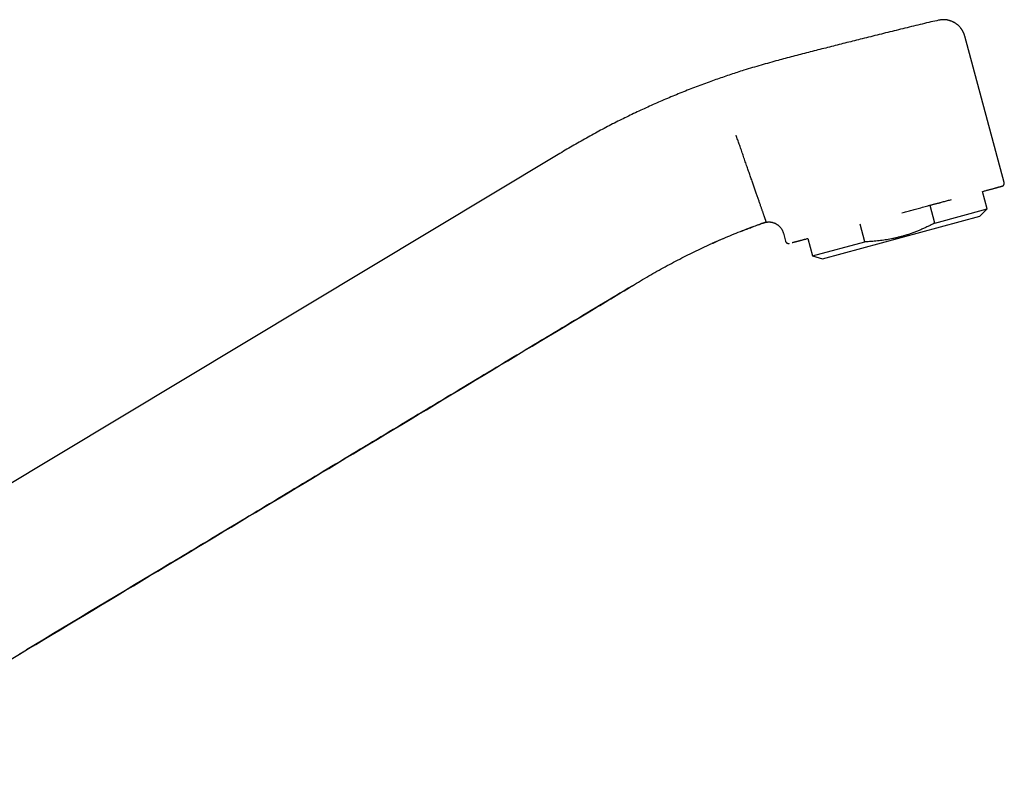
# Model space of a CAD drawing. Header units: millimetres. Extents: x 8 to 763, y 12 to 560.
# Tile 24 of 24: x 632 to 763, y 460 to 560. Entities that reach past the tile are written whole.
import ezdxf

# ---------------------------------------------------------------- set-up
doc = ezdxf.new("R2010")
doc.units = ezdxf.units.MM

msp = doc.modelspace()

# ---------------------------------------------------------------- linework, layer by layer
at = {"color": 7, "linetype": 'Continuous', "lineweight": 30}
for p, q in [((762.72, 538.86), (757.49, 558.25)), ((703.16, 542.28), (581.11, 468.94)), ((760.48, 535.36), (759.86, 537.67)), ((753.52, 533.48), (752.89, 535.82)), ((753.52, 533.48), (760.48, 535.36)), ((759.5, 534.38), (760.48, 535.36)), ((738.65, 528.75), (759.5, 534.38)), ((744.26, 530.99), (743.63, 533.33)), ((725.44, 531.39), (723.98, 530.75)), ((733.46, 532.14), (733.75, 531.07)), ((736.68, 531.44), (737.31, 529.11)), ((737.31, 529.11), (744.26, 530.99)), ((737.31, 529.11), (738.65, 528.75))]:
    msp.add_line(p, q, dxfattribs=at)
for points, knots in [([(754.03, 560.34), (753.69, 560.26), (752.96, 560.1), (751.85, 559.84), (750.71, 559.56), (749.56, 559.28), (748.05, 558.91), (746.16, 558.44), (743.98, 557.9), (741.87, 557.37), (739.83, 556.85), (737.79, 556.34), (735.75, 555.81), (734.39, 555.46), (733.71, 555.28)], [0, 0, 0, 0, 0.050323, 0.106651, 0.162983, 0.219318, 0.275654, 0.386314, 0.496974, 0.597576, 0.698182, 0.79879, 0.899396, 1, 1, 1, 1]), ([(757.49, 558.25), (757.48, 558.29), (757.46, 558.36), (757.42, 558.47), (757.39, 558.56), (757.35, 558.64), (757.32, 558.71), (757.3, 558.76), (757.28, 558.8), (757.26, 558.84), (757.25, 558.86), (757.24, 558.88), (757.23, 558.89), (757.22, 558.91), (757.21, 558.93), (757.2, 558.95), (757.19, 558.98), (757.16, 559.02), (757.12, 559.08), (757.07, 559.15), (757.02, 559.22), (756.96, 559.31), (756.88, 559.4), (756.79, 559.5), (756.7, 559.59), (756.61, 559.67), (756.53, 559.74), (756.45, 559.8), (756.37, 559.87), (756.28, 559.93), (756.17, 560), (756.06, 560.06), (755.94, 560.12), (755.8, 560.18), (755.67, 560.24), (755.52, 560.28), (755.38, 560.32), (755.22, 560.36), (755.06, 560.39), (754.9, 560.4), (754.72, 560.41), (754.55, 560.41), (754.37, 560.4), (754.2, 560.37), (754.08, 560.35), (754.03, 560.34)], [0, 0, 0, 0, 0.027424, 0.0524572, 0.0749705, 0.0948534, 0.1120136, 0.1241789, 0.1343648, 0.1425426, 0.1485791, 0.1527122, 0.156465, 0.1605281, 0.164903, 0.1695913, 0.1745082, 0.1887102, 0.2039194, 0.2233552, 0.2438418, 0.2647729, 0.2934854, 0.3229656, 0.3531966, 0.3841576, 0.404026, 0.4255314, 0.4490362, 0.4745353, 0.5020159, 0.5309133, 0.5616693, 0.5942406, 0.6285704, 0.6612462, 0.6952516, 0.7305105, 0.7669357, 0.8044286, 0.8428801, 0.8821713, 0.9221747, 0.9627557, 1, 1, 1, 1]), ([(754.03, 560.34), (754.03, 560.34), (754.03, 560.34), (754.03, 560.34), (754.03, 560.34)], [0, 0, 0, 0, 0.859545, 1, 1, 1, 1]), ([(733.71, 555.28), (733.39, 555.19), (732.7, 555.01), (731.63, 554.71), (730.5, 554.39), (729.37, 554.06), (728.32, 553.74), (727.36, 553.43), (726.48, 553.15), (725.6, 552.85), (724.73, 552.55), (723.82, 552.23), (722.89, 551.89), (721.92, 551.52), (720.96, 551.15), (720, 550.77), (719.04, 550.38), (718.09, 549.98), (717.14, 549.57), (716.2, 549.16), (715.26, 548.73), (714.32, 548.3), (713.39, 547.86), (712.46, 547.41), (711.53, 546.95), (710.61, 546.48), (709.7, 546.01), (708.77, 545.51), (707.84, 545), (706.89, 544.47), (705.95, 543.93), (705.02, 543.39), (704.09, 542.84), (703.47, 542.47), (703.16, 542.28)], [0, 0, 0, 0, 0.029323, 0.064658, 0.099995, 0.135331, 0.170665, 0.198426, 0.226187, 0.253946, 0.281706, 0.309466, 0.340449, 0.371434, 0.40242, 0.433407, 0.464396, 0.495385, 0.526374, 0.557363, 0.58835, 0.619337, 0.650322, 0.681305, 0.712287, 0.743269, 0.774251, 0.805233, 0.837692, 0.870154, 0.902616, 0.935079, 0.967541, 1, 1, 1, 1]), ([(731.19, 533.65), (731.19, 533.65), (731.19, 533.66), (731.18, 533.68), (731.17, 533.7), (731.16, 533.74), (731.14, 533.79), (731.12, 533.85), (731.1, 533.92), (731.07, 534), (731.04, 534.08), (731.01, 534.17), (730.97, 534.27), (730.93, 534.39), (730.89, 534.51), (730.85, 534.63), (730.8, 534.77), (730.75, 534.91), (730.7, 535.07), (730.64, 535.23), (730.58, 535.4), (730.52, 535.58), (730.45, 535.77), (730.38, 535.97), (730.31, 536.18), (730.24, 536.39), (730.16, 536.61), (730.08, 536.84), (730, 537.07), (729.91, 537.32), (729.83, 537.57), (729.74, 537.82), (729.65, 538.08), (729.55, 538.35), (729.46, 538.62), (729.36, 538.9), (729.26, 539.18), (729.17, 539.46), (729.07, 539.75), (728.96, 540.04), (728.86, 540.34), (728.76, 540.63), (728.65, 540.94), (728.54, 541.27), (728.42, 541.6), (728.3, 541.94), (728.18, 542.28), (728.07, 542.62), (727.95, 542.95), (727.84, 543.28), (727.73, 543.6), (727.62, 543.9), (727.51, 544.2), (727.41, 544.5), (727.31, 544.8), (727.24, 545), (727.2, 545.1)], [0, 0, 0, 0, 0.0181261, 0.036458, 0.0549913, 0.0737217, 0.092644, 0.1117528, 0.1310422, 0.1488776, 0.1668543, 0.1849667, 0.2032091, 0.2215755, 0.2400592, 0.2581696, 0.2763787, 0.2946799, 0.3130663, 0.331531, 0.3500666, 0.3686658, 0.387321, 0.4060244, 0.4247682, 0.4435444, 0.4623451, 0.4811622, 0.4999874, 0.5188127, 0.5376298, 0.5564307, 0.5752073, 0.5939515, 0.6126554, 0.6313111, 0.6499109, 0.6684472, 0.6869127, 0.7053, 0.7236021, 0.7418121, 0.7599235, 0.780083, 0.800102, 0.8199723, 0.8396861, 0.8592358, 0.8786147, 0.897816, 0.9152562, 0.9325376, 0.9496564, 0.9666086, 0.9833909, 1, 1, 1, 1]), ([(759.86, 537.66), (759.87, 537.66), (759.96, 537.68), (760.11, 537.73), (760.32, 537.78), (760.51, 537.84), (760.7, 537.89), (760.88, 537.94), (761.05, 537.98), (761.21, 538.03), (761.36, 538.07), (761.51, 538.11), (761.64, 538.14), (761.76, 538.18), (761.87, 538.21), (761.98, 538.24), (762.07, 538.26), (762.15, 538.28), (762.21, 538.3), (762.27, 538.32), (762.31, 538.33), (762.35, 538.34), (762.39, 538.35), (762.42, 538.36), (762.44, 538.37), (762.46, 538.37), (762.46, 538.38), (762.47, 538.38), (762.48, 538.38), (762.49, 538.39), (762.5, 538.39), (762.52, 538.4), (762.53, 538.4), (762.54, 538.41), (762.55, 538.42), (762.56, 538.42), (762.57, 538.43), (762.59, 538.45), (762.61, 538.47), (762.63, 538.49), (762.65, 538.51), (762.67, 538.54), (762.69, 538.57), (762.71, 538.61), (762.72, 538.65), (762.73, 538.7), (762.73, 538.74), (762.73, 538.77), (762.73, 538.81), (762.72, 538.84), (762.72, 538.86)], [0, 0, 0, 0, 0.006215, 0.04852, 0.090827, 0.132381, 0.173939, 0.215497, 0.257051, 0.29936, 0.341669, 0.383978, 0.426287, 0.468598, 0.510154, 0.551969, 0.594365, 0.637342, 0.670288, 0.703568, 0.736989, 0.769811, 0.801965, 0.833453, 0.859392, 0.884868, 0.894679, 0.903781, 0.912054, 0.91951, 0.927006, 0.933494, 0.939021, 0.941448, 0.942688, 0.944493, 0.946976, 0.950174, 0.953928, 0.957647, 0.961295, 0.964883, 0.968425, 0.971929, 0.978477, 0.984251, 0.986967, 0.990464, 0.994845, 1, 1, 1, 1]), ([(749.17, 534.83), (749.28, 534.86), (749.5, 534.92), (749.82, 535.01), (750.15, 535.09), (750.48, 535.18), (750.8, 535.27), (751.14, 535.36), (751.5, 535.46), (751.88, 535.56), (752.25, 535.66), (752.55, 535.74), (752.78, 535.8), (752.95, 535.85), (753.12, 535.89), (753.28, 535.93), (753.45, 535.98), (753.62, 536.02), (753.78, 536.07), (753.94, 536.11), (754.1, 536.15), (754.25, 536.19), (754.44, 536.24), (754.67, 536.31), (754.93, 536.38), (755.2, 536.45), (755.48, 536.52), (755.66, 536.57), (755.75, 536.6)], [0, 0, 0, 0, 0.046739, 0.0936, 0.14061, 0.187792, 0.235174, 0.282174, 0.337182, 0.39217, 0.447178, 0.502242, 0.527192, 0.552349, 0.57772, 0.60331, 0.629127, 0.655176, 0.679955, 0.704951, 0.730168, 0.755084, 0.77837, 0.820704, 0.864019, 0.90833, 0.953652, 1, 1, 1, 1]), ([(713.45, 525.16), (714.17, 525.6), (715.61, 526.47), (717.8, 527.7), (719.99, 528.85), (722.19, 529.94), (724.41, 530.96), (726.64, 531.92), (728.9, 532.82), (730.43, 533.37), (731.19, 533.65)], [0, 0, 0, 0, 0.129005, 0.256101, 0.381671, 0.506099, 0.629764, 0.753043, 0.876308, 1, 1, 1, 1]), ([(730.86, 533.51), (730.89, 533.52), (730.94, 533.54), (731.04, 533.56), (731.13, 533.58), (731.21, 533.6), (731.28, 533.61), (731.34, 533.61), (731.39, 533.62), (731.43, 533.62), (731.46, 533.62), (731.49, 533.62), (731.51, 533.62), (731.53, 533.62), (731.55, 533.62), (731.58, 533.62), (731.62, 533.62), (731.67, 533.62), (731.74, 533.61), (731.82, 533.6), (731.9, 533.59), (731.99, 533.57), (732.08, 533.54), (732.18, 533.51), (732.28, 533.48), (732.36, 533.44), (732.43, 533.4), (732.51, 533.36), (732.58, 533.32), (732.65, 533.28), (732.72, 533.23), (732.8, 533.16), (732.88, 533.09), (732.96, 533.01), (733.05, 532.92), (733.13, 532.82), (733.21, 532.71), (733.27, 532.6), (733.33, 532.49), (733.38, 532.37), (733.42, 532.26), (733.45, 532.18), (733.46, 532.14)], [0, 0, 0, 0, 0.026525, 0.057591, 0.085732, 0.110823, 0.132765, 0.151483, 0.166919, 0.179033, 0.18805, 0.195463, 0.201512, 0.206246, 0.213175, 0.221958, 0.232601, 0.249845, 0.270474, 0.294495, 0.320373, 0.34588, 0.378655, 0.410679, 0.441915, 0.467889, 0.49325, 0.518064, 0.542505, 0.567265, 0.594585, 0.624633, 0.65739, 0.692817, 0.730852, 0.771401, 0.814339, 0.850304, 0.887597, 0.9261, 0.965684, 1, 1, 1, 1]), ([(727.81, 532.37), (727.84, 532.38), (727.95, 532.43), (728.17, 532.51), (728.46, 532.62), (728.77, 532.74), (729.09, 532.86), (729.42, 532.99), (729.76, 533.11), (730.12, 533.24), (730.48, 533.37), (730.73, 533.46), (730.86, 533.51)], [0, 0, 0, 0, 0.028265, 0.113815, 0.212554, 0.314731, 0.420347, 0.529401, 0.641893, 0.757824, 0.877193, 1, 1, 1, 1]), ([(753.52, 533.48), (753.43, 533.44), (753.19, 533.31), (752.8, 533.11), (752.36, 532.9), (751.9, 532.69), (751.44, 532.5), (750.98, 532.31), (750.51, 532.14), (750.04, 531.97), (749.6, 531.83), (749.18, 531.71), (748.78, 531.61), (748.38, 531.51), (747.97, 531.42), (747.57, 531.34), (747.16, 531.27), (746.75, 531.2), (746.34, 531.15), (745.93, 531.1), (745.51, 531.06), (745.1, 531.03), (744.68, 531), (744.4, 530.99), (744.26, 530.99)], [0, 0, 0, 0, 0.032291, 0.08366, 0.135041, 0.18642, 0.237786, 0.289419, 0.341051, 0.392212, 0.443374, 0.485982, 0.528605, 0.571233, 0.613857, 0.656466, 0.699279, 0.742102, 0.784925, 0.82774, 0.870801, 0.913869, 0.956938, 1, 1, 1, 1]), ([(733.75, 531.07), (733.75, 531.05), (733.76, 531.02), (733.79, 530.98), (733.81, 530.94), (733.84, 530.91), (733.86, 530.88), (733.89, 530.85), (733.93, 530.83), (733.96, 530.81), (733.99, 530.8), (734.02, 530.79), (734.04, 530.79), (734.06, 530.78), (734.09, 530.78), (734.11, 530.78), (734.14, 530.78), (734.16, 530.78), (734.17, 530.78), (734.18, 530.78), (734.19, 530.78), (734.2, 530.78), (734.21, 530.78), (734.21, 530.78), (734.22, 530.78), (734.23, 530.79), (734.24, 530.79), (734.24, 530.79), (734.25, 530.79), (734.25, 530.79), (734.25, 530.79)], [0, 0, 0, 0, 0.035438, 0.068545, 0.098696, 0.12544, 0.151105, 0.177198, 0.203611, 0.230229, 0.256453, 0.274266, 0.290463, 0.305339, 0.319264, 0.353621, 0.384273, 0.411695, 0.441377, 0.473372, 0.509814, 0.550759, 0.596246, 0.646304, 0.700953, 0.766392, 0.837427, 0.912731, 0.986571, 1, 1, 1, 1]), ([(734.71, 530.91), (734.72, 530.91), (734.75, 530.92), (734.82, 530.94), (734.93, 530.97), (735.03, 530.99), (735.11, 531.01), (735.17, 531.03), (735.24, 531.05), (735.31, 531.06), (735.38, 531.08), (735.47, 531.11), (735.58, 531.14), (735.71, 531.17), (735.84, 531.21), (735.98, 531.24), (736.13, 531.28), (736.27, 531.32), (736.43, 531.36), (736.57, 531.4), (736.65, 531.42), (736.68, 531.43)], [0, 0, 0, 0, 0.002338, 0.083161, 0.16222, 0.239546, 0.279371, 0.318735, 0.357643, 0.396101, 0.436319, 0.478687, 0.542733, 0.60584, 0.66804, 0.729368, 0.789863, 0.849563, 0.908506, 0.968876, 1, 1, 1, 1]), ([(734.61, 530.88), (734.65, 530.89), (734.68, 530.9), (734.71, 530.91), (734.71, 530.91)], [0, 0, 0, 0, 0.993207, 1, 1, 1, 1]), ([(713.45, 525.16), (710.54, 523.41), (704.71, 519.91), (695.97, 514.66), (687.23, 509.41), (678.5, 504.16), (669.76, 498.91), (661.02, 493.65), (648.83, 486.33), (639.56, 480.76), (633.2, 476.94)], [0, 0, 0, 0, 0.108896, 0.217791, 0.326687, 0.435583, 0.544479, 0.653375, 0.762271, 1, 1, 1, 1]), ([(707.72, 521.71), (708.67, 522.29), (710.58, 523.43), (712.49, 524.59), (713.45, 525.16)], [0, 0, 0, 0, 0.500013, 1, 1, 1, 1]), ([(604.21, 459.53), (615.71, 466.44), (638.72, 480.26), (673.22, 500.98), (696.22, 514.8), (707.72, 521.71)], [0, 0, 0, 0, 0.333334, 0.666667, 1, 1, 1, 1]), ([(629.78, 474.89), (629.78, 474.89), (629.78, 474.89), (629.79, 474.9), (629.81, 474.91), (629.83, 474.92), (629.86, 474.94), (629.9, 474.96), (629.94, 474.99), (629.99, 475.01), (630.04, 475.05), (630.1, 475.09), (630.18, 475.13), (630.26, 475.18), (630.35, 475.23), (630.45, 475.29), (630.56, 475.36), (630.67, 475.43), (630.8, 475.5), (630.98, 475.61), (631.21, 475.75), (631.51, 475.93), (631.81, 476.11), (632.12, 476.3), (632.43, 476.48), (632.75, 476.68), (633.08, 476.88), (633.42, 477.08), (633.77, 477.29), (634.13, 477.51), (634.51, 477.73), (634.9, 477.97), (635.31, 478.21), (635.72, 478.46), (636.15, 478.72), (636.58, 478.98), (636.86, 479.15), (637, 479.23)], [0, 0, 0, 0, 0.004626, 0.009533, 0.014591, 0.019938, 0.025693, 0.031951, 0.038785, 0.046252, 0.054396, 0.063251, 0.074044, 0.085789, 0.098509, 0.112221, 0.126939, 0.142675, 0.159437, 0.177214, 0.215944, 0.256079, 0.297619, 0.338582, 0.380827, 0.424352, 0.469159, 0.515246, 0.562615, 0.611265, 0.661197, 0.71488, 0.769969, 0.826463, 0.884363, 0.943667, 1, 1, 1, 1])]:
    msp.add_open_spline(points, degree=3, knots=knots, dxfattribs=at)

doc.saveas('drawing.dxf')
